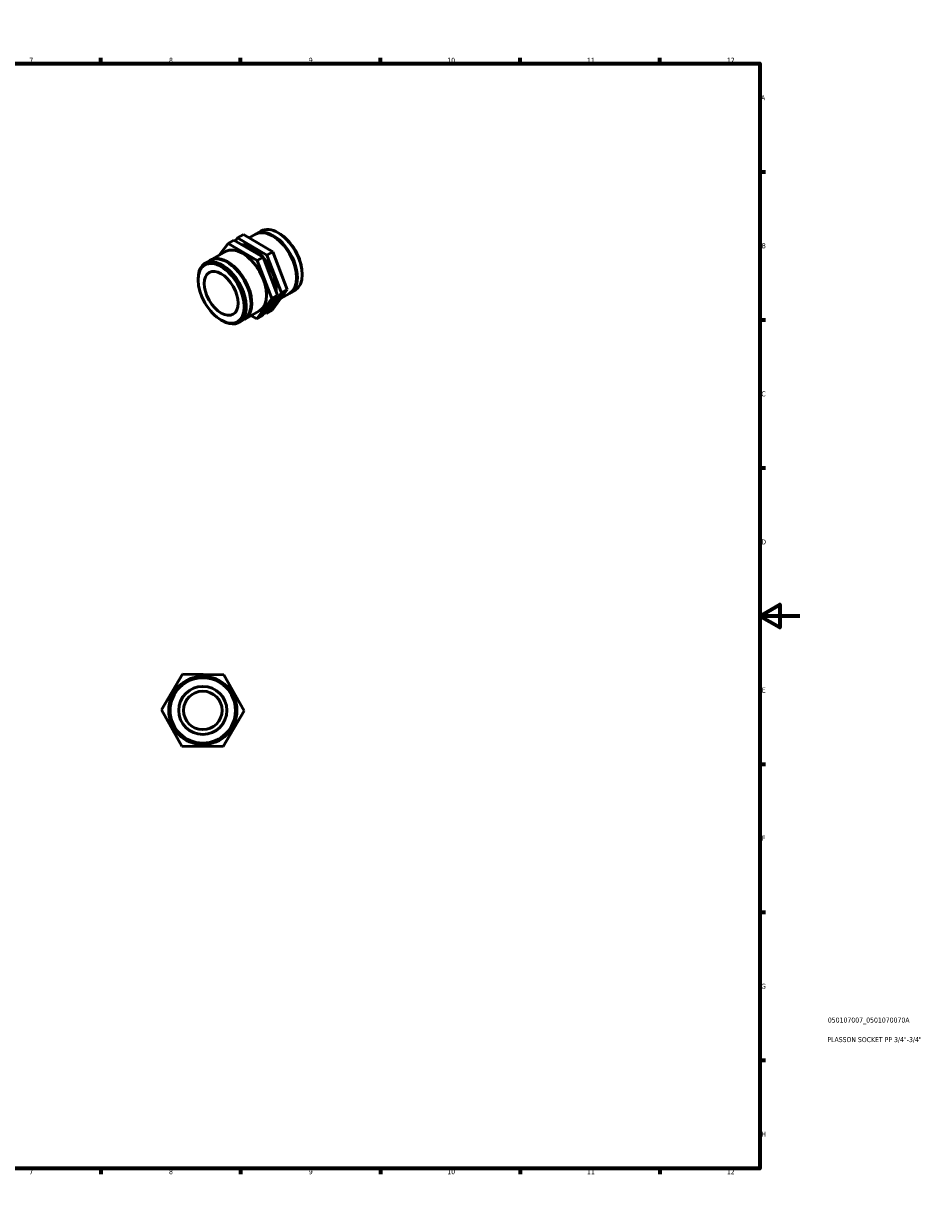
# Model space of a CAD drawing. Header units: millimetres. Extents: x 0 to 904, y 0 to 594.
# Tile 3 of 3: x 452 to 904, y 0 to 594. Entities that reach past the tile are written whole.
import ezdxf

# ---------------------------------------------------------------- set-up
doc = ezdxf.new("R2010")
doc.units = ezdxf.units.MM
for name, color, linetype, lineweight in [('Border (ISO)', 7, 'Continuous', 70), ('Title (ISO)', 7, 'Continuous', 50), ('Visible (ISO)', 7, 'Continuous', 50)]:
    doc.layers.add(name, color=color, linetype=linetype, lineweight=lineweight)
doc.styles.add('Note Text (ISO)', font='tahoma.ttf')

# ---------------------------------------------------------------- blocks, each defined once
blk = doc.blocks.new('Borders Default Border')
at = {"layer": 'Border (ISO)'}
for p, q in [((70.08, 574), (70.08, 576.9)), ((140.17, 574), (140.17, 576.9)), ((210.25, 574), (210.25, 576.9)), ((280.33, 574), (280.33, 576.9)), ((350.42, 574), (350.42, 576.9)), ((490.58, 574), (490.58, 576.9)), ((560.67, 574), (560.67, 576.9)), ((630.75, 574), (630.75, 576.9)), ((700.83, 574), (700.83, 576.9)), ((770.92, 574), (770.92, 576.9)), ((20, 519.75), (17.1, 519.75)), ((821, 519.75), (823.9, 519.75)), ((20, 445.5), (17.1, 445.5)), ((821, 445.5), (823.9, 445.5)), ((20, 371.25), (17.1, 371.25)), ((821, 371.25), (823.9, 371.25)), ((20, 222.75), (17.1, 222.75)), ((821, 222.75), (823.9, 222.75)), ((20, 148.5), (17.1, 148.5)), ((821, 148.5), (823.9, 148.5)), ((20, 74.25), (17.1, 74.25)), ((821, 74.25), (823.9, 74.25)), ((70.08, 20), (70.08, 17.1)), ((140.17, 20), (140.17, 17.1)), ((210.25, 20), (210.25, 17.1)), ((280.33, 20), (280.33, 17.1)), ((350.42, 20), (350.42, 17.1)), ((490.58, 20), (490.58, 17.1)), ((560.67, 20), (560.67, 17.1)), ((630.75, 20), (630.75, 17.1)), ((700.83, 20), (700.83, 17.1)), ((770.92, 20), (770.92, 17.1))]:
    blk.add_line(p, q, dxfattribs=at)
at = {"layer": 'Border (ISO)', "flags": 128}
for points in [[(420.5, 594), (420.5, 574), (414.73, 584), (426.27, 584), (420.5, 574)], [(20, 20), (20, 574), (821, 574), (821, 20), (20, 20)], [(0, 297), (20, 297), (10, 302.77), (10, 291.23), (20, 297)], [(841, 297), (821, 297), (831, 302.77), (831, 291.23), (821, 297)], [(420.5, 0), (420.5, 20), (414.73, 10), (426.27, 10), (420.5, 20)]]:
    blk.add_lwpolyline(points, dxfattribs=at)
at = {"layer": 'Border (ISO)', "color": 232, "true_color": 0xca0064, "char_height": 2.5, "attachment_point": 7, "style": 'Note Text (ISO)'}
for s, insert in [('1', (34.48, 574.4)), ('2', (104.37, 574.4)), ('3', (174.43, 574.35)), ('4', (244.42, 574.4)), ('5', (314.64, 574.35)), ('6', (384.66, 574.35)), ('7', (454.77, 574.4)), ('8', (524.81, 574.34)), ('9', (594.88, 574.35)), ('10', (664.29, 574.35)), ('11', (734.37, 574.4)), ('12', (804.46, 574.4)), ('A', (17.29, 555.62)), ('A', (821.59, 555.62)), ('B', (17.59, 481.37)), ('B', (821.89, 481.37)), ('C', (17.43, 407.08)), ('C', (821.73, 407.08)), ('D', (17.43, 332.88)), ('D', (821.73, 332.88)), ('E', (17.64, 258.63)), ('E', (821.94, 258.63)), ('F', (17.7, 184.38)), ('F', (822, 184.38)), ('G', (17.31, 110.08)), ('G', (821.61, 110.08)), ('H', (17.44, 35.88)), ('H', (821.74, 35.88)), ('1', (34.48, 17.1)), ('2', (104.37, 17.1)), ('3', (174.43, 17.05)), ('4', (244.42, 17.1)), ('5', (314.64, 17.05)), ('6', (384.66, 17.05)), ('7', (454.77, 17.1)), ('8', (524.81, 17.04)), ('9', (594.88, 17.05)), ('10', (664.29, 17.05)), ('11', (734.37, 17.1)), ('12', (804.46, 17.1))]:
    blk.add_mtext(s, dxfattribs=dict(at, insert=insert))
blk = doc.blocks.new('Title Blocks ISO')
at = {"layer": 'Title (ISO)', "color": 232, "true_color": 0xca0064, "style": 'Note Text (ISO)'}
for tag, p in [('PART_NUMBER_001', (34.08, 73.14)), ('DESCRIPTION_001', (33.84, 63.34))]:
    blk.add_attdef(tag, p, '', height=2.5, dxfattribs=at)

msp = doc.modelspace()

# ---------------------------------------------------------------- linework, layer by layer
at = {"layer": 'Visible (ISO)'}
for p, q in [((559.217, 486.634), (562.117, 488.304)), ((562.117, 488.304), (576.813, 479.661)), ((565.021, 486.596), (568.174, 488.412)), ((568.528, 488.616), (570.915, 489.991)), ((580.005, 488.829), (579.495, 489.125)), ((550.175, 478.047), (554.386, 483.852)), ((557.285, 485.521), (554.386, 483.852)), ((554.386, 483.852), (569.082, 475.209)), ((571.981, 476.879), (557.285, 485.521)), ((559.217, 486.634), (558.074, 485.057)), ((573.914, 477.992), (559.217, 486.634)), ((542.947, 473.885), (545.334, 475.26)), ((545.688, 475.463), (553.065, 479.712)), ((571.981, 476.879), (569.082, 475.209)), ((569.082, 475.209), (576.295, 456.25)), ((579.194, 457.92), (571.981, 476.879)), ((573.914, 477.992), (576.813, 479.661)), ((581.127, 459.033), (573.914, 477.992)), ((576.813, 479.661), (584.026, 460.702)), ((539.389, 465.44), (539.389, 466.029)), ((591.54, 468.798), (591.54, 468.209)), ((571.711, 447.604), (579.194, 457.92)), ((573.644, 448.717), (581.127, 459.033)), ((579.194, 457.92), (576.295, 456.25)), ((584.026, 460.702), (576.543, 450.386)), ((580.754, 456.191), (585.241, 458.775)), ((581.127, 459.033), (584.026, 460.702)), ((585.594, 458.979), (587.982, 460.353)), ((576.295, 456.25), (568.812, 445.934)), ((560.014, 444.248), (562.401, 445.623)), ((562.755, 445.826), (570.132, 450.075)), ((568.812, 445.934), (565.908, 447.642)), ((571.711, 447.604), (568.812, 445.934)), ((572.855, 449.181), (573.644, 448.717)), ((573.644, 448.717), (576.543, 450.386)), ((550.924, 445.409), (551.434, 445.113)), ((520.979, 249.874), (531.561, 267.763)), ((531.561, 267.763), (552.345, 267.543)), ((552.345, 267.543), (562.546, 249.434)), ((531.18, 231.765), (520.979, 249.874)), ((562.546, 249.434), (551.964, 231.545)), ((551.964, 231.545), (531.18, 231.765))]:
    msp.add_line(p, q, dxfattribs=at)
for radius in [17.1, 16.376, 12.059, 9.647]:
    msp.add_circle((541.763, 249.654), radius, dxfattribs=at)
for centre, major_axis, start_param, end_param in [((576.707, 473.594), (-8.533, 14.819), 3.1415927, 6.2831853), ((577.061, 473.797), (-8.533, 14.819), 3.1209554, 6.3038225), ((579.449, 475.172), (-8.533, 14.819), 3.1415927, 6.2831853), ((579.96, 475.467), (-8.172, 14.192), 3.9289245, 5.4958534), ((561.599, 464.893), (-8.533, 14.819), 3.1415927, 6.2831853), ((566.431, 467.676), (-8.533, 14.819), 3.8596695, 5.9588004), ((553.868, 460.441), (-8.533, 14.819), 3.1415927, 6.2831853), ((554.221, 460.645), (-8.533, 14.819), 3.1209554, 6.3038225), ((551.48, 459.066), (8.533, -14.819), 5.4958534, 10.2121098), ((566.431, 467.676), (8.533, -14.819), 0.165078, 0.3412275)]:
    msp.add_ellipse(centre, major_axis=major_axis, ratio=0.5780931, start_param=start_param, end_param=end_param, dxfattribs=at)
for major_axis in [(8.172, -14.192), (6.018, -10.45)]:
    msp.add_ellipse((550.969, 458.772), major_axis=major_axis, ratio=0.5780931, dxfattribs=at)

# ---------------------------------------------------------------- block references
msp.add_blockref('Borders Default Border', (0, 0))
msp.add_blockref('Title Blocks ISO', (821, 20)).add_auto_attribs({'PART_NUMBER_001': '050107007_0501070070A', 'DESCRIPTION_001': 'PLASSON SOCKET PP 3/4"-3/4"'})

doc.saveas('drawing.dxf')
